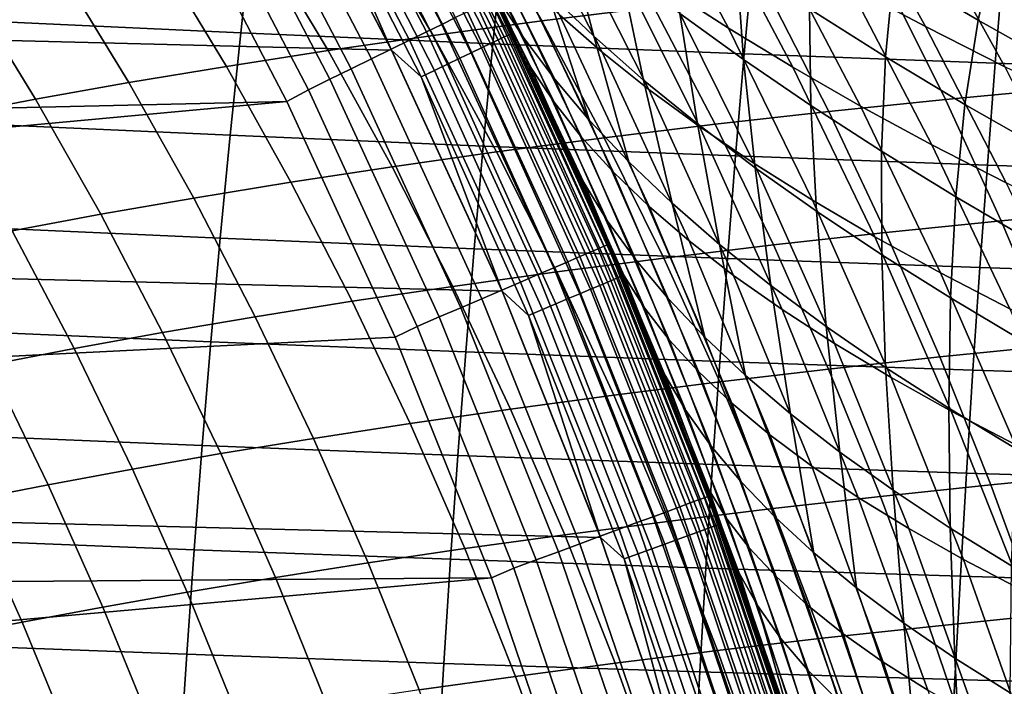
# Model space of a CAD drawing. Header units: metres. Extents: x -23 to 242, y -40 to 23.
# Tile 124 of 256: x 18.6 to 22.84, y 7.17 to 10.04. Entities that reach past the tile are written whole.
import ezdxf

# ---------------------------------------------------------------- set-up
doc = ezdxf.new("R2010")
doc.units = ezdxf.units.M
doc.layers.add('solid_10171013', color=7, linetype='CONTINUOUS')

msp = doc.modelspace()

# ---------------------------------------------------------------- linework, layer by layer
at = {"layer": 'solid_10171013'}
for points in [[(-19.09683, 11.89794), (19.675112, 10.915094), (20.202652, 9.90465), (-19.675173, 10.914987)], [(20.938847, 9.516551, 69.74897), (20.649519, 10.129037, 0.5), (20.109985, 11.16192, 0.5), (20.574661, 10.28024, 69.992439)], [(19.88582, 11.037531, 149.668579), (20.419338, 10.016164, 149.668579), (20.478481, 10.045175, 149.587112), (19.943417, 11.0695, 149.587112)], [(19.821085, 11.0016, 149.742722), (20.352867, 9.983558, 149.742722), (20.419338, 10.016164, 149.668579), (19.88582, 11.037531, 149.668579)], [(19.749924, 10.962102, 149.808716), (20.279797, 9.947715, 149.808716), (20.352867, 9.983558, 149.742722), (19.821085, 11.0016, 149.742722)], [(20.140181, 10.967757, 0.24983), (20.661842, 9.950219, 0.24983), (20.629049, 9.934426, 0.195412), (20.108215, 10.950351, 0.195412)], [(20.165627, 10.981615, 0.308537), (20.687948, 9.96279, 0.308537), (20.661842, 9.950219, 0.24983), (20.140181, 10.967757, 0.24983)], [(20.184118, 10.991685, 0.370527), (20.706919, 9.971927, 0.370527), (20.687948, 9.96279, 0.308537), (20.165627, 10.981615, 0.308537)], [(20.195339, 10.997796, 0.434737), (20.71843, 9.97747, 0.434737), (20.706919, 9.971927, 0.370527), (20.184118, 10.991685, 0.370527)], [(20.195339, 10.997796, 0.434737), (20.649519, 10.129037, 0.5), (20.71843, 9.97747, 0.434737)], [(19.673117, 10.91947, 149.865814), (20.200928, 9.909028, 149.865814), (20.279797, 9.947715, 149.808716), (19.749924, 10.962102, 149.808716)], [(20.07028, 10.929692, 0.146215), (20.590132, 9.915685, 0.146215), (20.545755, 9.894315, 0.103084), (20.027025, 10.906137, 0.103084)], [(20.108215, 10.950351, 0.195412), (20.629049, 9.934426, 0.195412), (20.590132, 9.915685, 0.146215), (20.07028, 10.929692, 0.146215)], [(-19.675173, 10.914987), (20.202652, 9.90465), (20.678564, 8.868315), (-20.202705, 9.904541)], [(19.591505, 10.874172, 149.913422), (20.117128, 9.867922, 149.913422), (20.200928, 9.909028, 149.865814), (19.673117, 10.91947, 149.865814)], [(19.81673, 10.791616, 0.004193), (20.202652, 9.90465), (19.675112, 10.915094)], [(19.979193, 10.880088, 0.066758), (20.496685, 9.870683, 0.066758), (20.443756, 9.845194, 0.03786), (19.927601, 10.851993, 0.03786)], [(20.027025, 10.906137, 0.103084), (20.545755, 9.894315, 0.103084), (20.496685, 9.870683, 0.066758), (19.979193, 10.880088, 0.066758)], [(20.25478, 10.913467, 122.340744), (20.654306, 10.138106, 122.620399), (20.76989, 9.959735, 122.230408), (20.384064, 10.724152, 121.956718)], [(21.391474, 10.169618, 73.906029), (20.998789, 10.897893, 74.22422), (21.269709, 10.717216, 74.566978), (21.652294, 10.000053, 74.254372)], [(19.505987, 10.826706, 149.950989), (20.029316, 9.824848, 149.950989), (20.117128, 9.867922, 149.913422), (19.591505, 10.874172, 149.913422)], [(19.927601, 10.851993, 0.03786), (20.443756, 9.845194, 0.03786), (20.38788, 9.818286, 0.016885), (19.873137, 10.822333, 0.016885)], [(20.924873, 10.056756, 72.126122), (20.511431, 10.855314, 72.436859), (20.706408, 10.683105, 72.813057), (21.108225, 9.896078, 72.50766)], [(22.170713, 10.182461, 75.531815), (21.798296, 10.844213, 75.852448), (22.135386, 10.658888, 76.143013), (22.499041, 10.007298, 75.828384)], [(19.417501, 10.777593, 149.978119), (19.938456, 9.780279, 149.978119), (20.029316, 9.824848, 149.950989), (19.505987, 10.826706, 149.950989)], [(19.873137, 10.822333, 0.016885), (20.38788, 9.818286, 0.016885), (20.330015, 9.79042, 0.004193), (19.81673, 10.791616, 0.004193)], [(19.327019, 10.727371, 149.994522), (19.845547, 9.734705, 149.994522), (19.938456, 9.780279, 149.978119), (19.417501, 10.777593, 149.978119)], [(19.81673, 10.791616, 0.004193), (20.330015, 9.79042, 0.004193), (20.202652, 9.90465)], [(19.327019, 10.727371, 149.994522), (19.237938, 10.672446, 150), (19.75375, 9.684454, 150), (19.845547, 9.734705, 149.994522)], [(20.384064, 10.724152, 121.956718), (20.76989, 9.959735, 122.230408), (20.903265, 9.781342, 121.841591), (20.530527, 10.534619, 121.5737)], [(21.652294, 10.000053, 74.254372), (21.269709, 10.717216, 74.566978), (21.55562, 10.537619, 74.89994), (21.928625, 9.831564, 74.592773)], [(10.31443, 9.466385, 150), (19.75375, 9.684454, 150), (19.237938, 10.672446, 150), (9.757095, 10.039874, 150)], [(20.802399, 9.831195, 70.272789), (20.574661, 10.28024, 69.992439), (20.36755, 10.701994, 70.573204)], [(20.802399, 9.831195, 70.272789), (20.36755, 10.701994, 70.573204), (20.480236, 10.540572, 70.962852), (20.901901, 9.681352, 70.667892)], [(21.108225, 9.896078, 72.50766), (20.706408, 10.683105, 72.813057), (20.918173, 10.511309, 73.184174), (21.308952, 9.73592, 72.883934)], [(20.874752, 10.155409, 120.815636), (21.07239, 9.965986, 120.443069), (20.94211, 10.462463, 119.80838), (20.716166, 10.662439, 120.169106)], [(22.499041, 10.007298, 75.828384), (22.135386, 10.658888, 76.143013), (22.48534, 10.475574, 76.419228), (22.840654, 9.834015, 76.110489)], [(22.362413, 10.247377, 117.032211), (22.725128, 10.034891, 116.7714), (22.799686, 10.365588, 116.257858), (22.416389, 10.584555, 116.496101)], [(20.84927, 10.030773, 235.688843), (20.567696, 10.516654, 235.997559), (21.053869, 10.576418, 236.673126), (21.330235, 10.089832, 236.350433)], [(20.382517, 9.968475, 235.012604), (20.096735, 10.453553, 235.307327), (20.567696, 10.516654, 235.997559), (20.84927, 10.030773, 235.688843)], [(20.901901, 9.681352, 70.667892), (20.480236, 10.540572, 70.962852), (20.610762, 10.379136, 71.352417), (21.019876, 9.531688, 71.062645)], [(20.530527, 10.534619, 121.5737), (20.903265, 9.781342, 121.841591), (21.054356, 9.60303, 121.455177), (20.694111, 10.344995, 121.192924)], [(21.308952, 9.73592, 72.883934), (20.918173, 10.511309, 73.184174), (21.146618, 10.340091, 73.548912), (21.526932, 9.576416, 73.253639)], [(21.928625, 9.831564, 74.592773), (21.55562, 10.537619, 74.89994), (21.856096, 10.359301, 75.221947), (22.220011, 9.664314, 74.920074)], [(19.603271, 10.418473, 267.876099), (18.521875, 10.469451, 267.413147), (18.46846, 10.030692, 267.551331), (19.554893, 9.980195, 268.008728)], [(21.07239, 9.965986, 120.443069), (21.286963, 9.776855, 120.076477), (21.184374, 10.26281, 119.454742), (20.94211, 10.462463, 119.80838)], [(21.442738, 10.063631, 119.10936), (21.716797, 9.865081, 118.773323), (21.6863, 10.289976, 118.182579), (21.387215, 10.498005, 118.502075)], [(21.99979, 10.082878, 117.874512), (22.327303, 9.876891, 117.578972), (22.362413, 10.247377, 117.032211), (22.012545, 10.461411, 117.307648)], [(22.840654, 9.834015, 76.110489), (22.48534, 10.475574, 76.419228), (22.847719, 10.294508, 76.67997), (23.195084, 9.662807, 76.376999)], [(20.682472, 10.371005, 268.306091), (19.603271, 10.418473, 267.876099), (19.554893, 9.980195, 268.008728), (20.638643, 9.93321, 268.433319)], [(19.641117, 10.387537, 234.603531), (20.096735, 10.453553, 235.307327), (20.382517, 9.968475, 235.012604), (19.930141, 9.903358, 234.322723)], [(19.201794, 10.318901, 233.887894), (19.641117, 10.387537, 234.603531), (19.930141, 9.903358, 234.322723), (19.493179, 9.835711, 233.620956)], [(21.019876, 9.531688, 71.062645), (20.610762, 10.379136, 71.352417), (20.759012, 10.21782, 71.740608), (21.156187, 9.382308, 71.455772)], [(21.759516, 10.326955, 268.705109), (20.682472, 10.371005, 268.306091), (20.638643, 9.93321, 268.433319), (21.719772, 9.889647, 268.827087)], [(20.694111, 10.344995, 121.192924), (21.054356, 9.60303, 121.455177), (20.874752, 10.155409, 120.815636)], [(21.526932, 9.576416, 73.253639), (21.146618, 10.340091, 73.548912), (21.391474, 10.169618, 73.906029), (21.761871, 9.417699, 73.615562)], [(22.220011, 9.664314, 74.920074), (21.856096, 10.359301, 75.221947), (22.170713, 10.182461, 75.531815), (22.525995, 9.498469, 75.23513)], [(22.725128, 10.034891, 116.7714), (23.100288, 9.824162, 116.526268), (23.19449, 10.148718, 116.036041), (22.799686, 10.365588, 116.257858)], [(18.780418, 10.248054, 233.16304), (19.201794, 10.318901, 233.887894), (19.493179, 9.835711, 233.620956), (19.073441, 9.765944, 232.909973)], [(20.649519, 10.129036, 149), (20.933073, 9.529243, 123.247124), (20.568102, 10.293356, 123.002808)], [(21.029327, 9.336475, 122.874634), (20.654306, 10.138106, 122.620399), (20.568102, 10.293356, 123.002808), (20.933073, 9.529243, 123.247124)], [(21.716797, 9.865081, 118.773323), (22.00614, 9.667312, 118.447723), (21.99979, 10.082878, 117.874512), (21.6863, 10.289976, 118.182579)], [(22.834785, 10.286157, 269.075531), (21.759516, 10.326955, 268.705109), (21.719772, 9.889647, 268.827087), (22.7987, 9.849336, 269.192505)], [(18.378674, 10.175385, 232.431534), (18.780418, 10.248054, 233.16304), (19.073441, 9.765944, 232.909973), (18.672762, 9.69444, 232.192413)], [(20.802399, 9.831195, 70.272789), (20.938847, 9.516551, 69.74897), (20.574661, 10.28024, 69.992439)], [(21.286963, 9.776855, 120.076477), (21.5184, 9.588144, 119.717087), (21.442738, 10.063631, 119.10936), (21.184374, 10.26281, 119.454742)], [(22.327303, 9.876891, 117.578972), (22.668449, 9.672196, 117.297058), (22.725128, 10.034891, 116.7714), (22.362413, 10.247377, 117.032211)], [(22.333584, 10.19844, 237.627136), (22.857906, 10.248014, 238.242889), (23.101433, 9.742147, 237.895309), (22.584772, 9.693351, 237.292526)], [(23.908667, 10.248442, 269.4198), (22.834785, 10.286157, 269.075531), (22.7987, 9.849336, 269.192505), (23.875841, 9.812111, 269.531952)], [(21.156187, 9.382308, 71.455772), (20.759012, 10.21782, 71.740608), (20.924873, 10.056756, 72.126122), (21.310699, 9.233317, 71.846001)], [(17.997093, 10.101293, 231.694504), (18.378674, 10.175385, 232.431534), (18.672762, 9.69444, 232.192413), (18.291792, 9.621593, 231.469406)], [(21.761871, 9.417699, 73.615562), (21.391474, 10.169618, 73.906029), (21.652294, 10.000053, 74.254372), (22.013298, 9.259901, 73.968544)], [(21.825024, 10.145691, 236.996658), (22.333584, 10.19844, 237.627136), (22.584772, 9.693351, 237.292526), (22.083006, 9.641479, 236.675308)], [(22.525995, 9.498469, 75.23513), (22.170713, 10.182461, 75.531815), (22.499041, 10.007298, 75.828384), (22.846125, 9.334195, 75.536766)], [(20.605883, 10.107668, 149.307922), (21.091379, 9.051023, 149.307922), (21.116188, 9.061669, 149.20668), (20.630119, 10.119556, 149.20668)], [(20.630119, 10.119556, 149.20668), (21.116188, 9.061669, 149.20668), (21.131124, 9.06808, 149.10318), (20.644712, 10.126716, 149.10318)], [(20.644712, 10.126716, 149.10318), (21.131124, 9.06808, 149.10318), (21.136044, 9.07015, 149), (20.649519, 10.129036, 149)], [(21.265003, 8.76354, 69.537056), (21.136044, 9.070151, 0.5), (20.649519, 10.129037, 0.5), (20.938847, 9.516551, 69.74897)], [(20.71843, 9.97747, 0.434737), (20.649519, 10.129037, 0.5), (21.136044, 9.070151, 0.5)], [(20.649519, 10.129036, 149), (21.136044, 9.07015, 149), (21.260187, 8.775219, 123.459908), (20.933073, 9.529243, 123.247124)], [(20.654306, 10.138106, 122.620399), (21.029327, 9.336475, 122.874634), (21.131964, 9.169991, 122.479301), (20.76989, 9.959735, 122.230408)], [(21.054356, 9.60303, 121.455177), (21.22308, 9.424904, 121.072403), (21.07239, 9.965986, 120.443069), (20.874752, 10.155409, 120.815636)], [(21.330235, 10.089832, 236.350433), (21.825024, 10.145691, 236.996658), (22.083006, 9.641479, 236.675308), (21.594059, 9.586599, 236.04245)], [(20.529644, 10.070271, 149.499176), (21.013346, 9.017537, 149.499176), (21.056973, 9.036259, 149.405777), (20.572268, 10.091179, 149.405777)], [(20.572268, 10.091179, 149.405777), (21.056973, 9.036259, 149.405777), (21.091379, 9.051023, 149.307922), (20.605883, 10.107668, 149.307922)], [(21.117966, 9.528628, 235.394287), (20.84927, 10.030773, 235.688843), (21.330235, 10.089832, 236.350433), (21.594059, 9.586599, 236.04245)], [(22.00614, 9.667312, 118.447723), (22.310352, 9.470478, 118.133659), (22.327303, 9.876891, 117.578972), (21.99979, 10.082878, 117.874512)], [(20.419338, 10.016164, 149.668579), (20.90044, 8.969086, 149.668579), (20.960976, 8.995064, 149.587112), (20.478481, 10.045175, 149.587112)], [(20.478481, 10.045175, 149.587112), (20.960976, 8.995064, 149.587112), (21.013346, 9.017537, 149.499176), (20.529644, 10.070271, 149.499176)], [(21.310699, 9.233317, 71.846001), (20.924873, 10.056756, 72.126122), (21.108225, 9.896078, 72.50766), (21.483282, 9.084821, 72.232033)], [(21.5184, 9.588144, 119.717087), (21.76646, 9.399979, 119.366074), (21.716797, 9.865081, 118.773323), (21.442738, 10.063631, 119.10936)], [(22.668449, 9.672196, 117.297058), (23.022842, 9.468975, 117.029869), (23.100288, 9.824162, 116.526268), (22.725128, 10.034891, 116.7714)], [(19.554893, 9.980195, 268.008728), (18.46846, 10.030692, 267.551331), (18.418283, 9.589044, 267.681213), (19.509443, 9.539322, 268.133331)], [(20.352867, 9.983558, 149.742722), (20.832403, 8.939888, 149.742722), (20.90044, 8.969086, 149.668579), (20.419338, 10.016164, 149.668579)], [(20.655121, 9.467536, 234.731476), (20.382517, 9.968475, 235.012604), (20.84927, 10.030773, 235.688843), (21.117966, 9.528628, 235.394287)], [(22.013298, 9.259901, 73.968544), (21.652294, 10.000053, 74.254372), (21.928625, 9.831564, 74.592773), (22.280727, 9.103158, 74.311455)], [(22.846125, 9.334195, 75.536766), (22.499041, 10.007298, 75.828384), (22.840654, 9.834015, 76.110489), (23.179943, 9.171657, 75.823837)], [(20.638643, 9.93321, 268.433319), (19.554893, 9.980195, 268.008728), (19.509443, 9.539322, 268.133331), (20.597456, 9.493091, 268.552765)], [(19.930141, 9.903358, 234.322723), (20.382517, 9.968475, 235.012604), (20.655121, 9.467536, 234.731476), (20.205721, 9.403732, 234.054977)], [(20.279797, 9.947715, 149.808716), (20.75761, 8.907792, 149.808716), (20.832403, 8.939888, 149.742722), (20.352867, 9.983558, 149.742722)], [(20.661842, 9.950219, 0.24983), (21.132135, 8.907942, 0.24983), (21.098597, 8.893804, 0.195412), (20.629049, 9.934426, 0.195412)], [(20.687948, 9.96279, 0.308537), (21.158834, 8.919197, 0.308537), (21.132135, 8.907942, 0.24983), (20.661842, 9.950219, 0.24983)], [(20.706919, 9.971927, 0.370527), (21.178238, 8.927376, 0.370527), (21.158834, 8.919197, 0.308537), (20.687948, 9.96279, 0.308537)], [(20.71843, 9.97747, 0.434737), (21.190012, 8.932339, 0.434737), (21.178238, 8.927376, 0.370527), (20.706919, 9.971927, 0.370527)], [(20.71843, 9.97747, 0.434737), (21.136044, 9.070151, 0.5), (21.190012, 8.932339, 0.434737)], [(20.76989, 9.959735, 122.230408), (21.131964, 9.169991, 122.479301), (21.252977, 9.003649, 122.08532), (20.903265, 9.781342, 121.841591)], [(21.22308, 9.424904, 121.072403), (21.409359, 9.247067, 120.694496), (21.286963, 9.776855, 120.076477), (21.07239, 9.965986, 120.443069)], [(20.117128, 9.867922, 149.913422), (20.59111, 8.836341, 149.913422), (20.676884, 8.87315, 149.865814), (20.200928, 9.909028, 149.865814)], [(20.200928, 9.909028, 149.865814), (20.676884, 8.87315, 149.865814), (20.75761, 8.907792, 149.808716), (20.279797, 9.947715, 149.808716)], [(20.590132, 9.915685, 0.146215), (21.058792, 8.877026, 0.146215), (21.013407, 8.857894, 0.103084), (20.545755, 9.894315, 0.103084)], [(20.629049, 9.934426, 0.195412), (21.098597, 8.893804, 0.195412), (21.058792, 8.877026, 0.146215), (20.590132, 9.915685, 0.146215)], [(21.719772, 9.889647, 268.827087), (20.638643, 9.93321, 268.433319), (20.597456, 9.493091, 268.552765), (21.682411, 9.450255, 268.941589)], [(-20.202705, 9.904541), (20.678564, 8.868315), (21.101294, 7.809244), (-20.678612, 8.868203)], [(19.493179, 9.835711, 233.620956), (19.930141, 9.903358, 234.322723), (20.205721, 9.403732, 234.054977), (19.770885, 9.337506, 233.366516)], [(20.029316, 9.824848, 149.950989), (20.501228, 8.79777, 149.950989), (20.59111, 8.836341, 149.913422), (20.117128, 9.867922, 149.913422)], [(20.330015, 9.79042, 0.004193), (20.678564, 8.868315), (20.202652, 9.90465)], [(20.496685, 9.870683, 0.066758), (20.963219, 8.836738, 0.066758), (20.909086, 8.813919, 0.03786), (20.443756, 9.845194, 0.03786)], [(20.545755, 9.894315, 0.103084), (21.013407, 8.857894, 0.103084), (20.963219, 8.836738, 0.066758), (20.496685, 9.870683, 0.066758)], [(21.483282, 9.084821, 72.232033), (21.108225, 9.896078, 72.50766), (21.308952, 9.73592, 72.883934), (21.673798, 8.936923, 72.612602)], [(22.7987, 9.849336, 269.192505), (21.719772, 9.889647, 268.827087), (21.682411, 9.450255, 268.941589), (22.764761, 9.410651, 269.302216)], [(21.76646, 9.399979, 119.366074), (22.030716, 9.212487, 119.024513), (22.00614, 9.667312, 118.447723), (21.716797, 9.865081, 118.773323)], [(22.310352, 9.470478, 118.133659), (22.629026, 9.274732, 117.832207), (22.668449, 9.672196, 117.297058), (22.327303, 9.876891, 117.578972)], [(19.073441, 9.765944, 232.909973), (19.493179, 9.835711, 233.620956), (19.770885, 9.337506, 233.366516), (19.352575, 9.269258, 232.668823)], [(19.938456, 9.780279, 149.978119), (20.408228, 8.75786, 149.978119), (20.501228, 8.79777, 149.950989), (20.029316, 9.824848, 149.950989)], [(20.443756, 9.845194, 0.03786), (20.909086, 8.813919, 0.03786), (20.851938, 8.789829, 0.016885), (20.38788, 9.818286, 0.016885)], [(21.203459, 8.934484, 70.00515), (20.938847, 9.516551, 69.74897), (20.802399, 9.831195, 70.272789)], [(21.203459, 8.934484, 70.00515), (20.802399, 9.831195, 70.272789), (20.901901, 9.681352, 70.667892), (21.290836, 8.796927, 70.404953)], [(22.280727, 9.103158, 74.311455), (21.928625, 9.831564, 74.592773), (22.220011, 9.664314, 74.920074), (22.563677, 8.947602, 74.64315)], [(23.875841, 9.812111, 269.531952), (22.7987, 9.849336, 269.192505), (22.764761, 9.410651, 269.302216), (23.84495, 9.374113, 269.637085)], [(19.845547, 9.734705, 149.994522), (20.313129, 8.717051, 149.994522), (20.408228, 8.75786, 149.978119), (19.938456, 9.780279, 149.978119)], [(20.38788, 9.818286, 0.016885), (20.851938, 8.789829, 0.016885), (20.792755, 8.764881, 0.004193), (20.330015, 9.79042, 0.004193)], [(20.330015, 9.79042, 0.004193), (20.792755, 8.764881, 0.004193), (20.678564, 8.868315)], [(20.903265, 9.781342, 121.841591), (21.252977, 9.003649, 122.08532), (21.392273, 8.837531, 121.693909), (21.054356, 9.60303, 121.455177)], [(18.672762, 9.69444, 232.192413), (19.073441, 9.765944, 232.909973), (19.352575, 9.269258, 232.668823), (18.95278, 9.199368, 231.964645)], [(21.409359, 9.247067, 120.694496), (21.613113, 9.069624, 120.322693), (21.5184, 9.588144, 119.717087), (21.286963, 9.776855, 120.076477)], [(22.584772, 9.693351, 237.292526), (23.101433, 9.742147, 237.895309), (23.333195, 9.21953, 237.564606), (22.823761, 9.171843, 236.974258)], [(18.291792, 9.621593, 231.469406), (18.672762, 9.69444, 232.192413), (18.95278, 9.199368, 231.964645), (18.572254, 9.128222, 231.255066)], [(19.845547, 9.734705, 149.994522), (19.75375, 9.684454, 150), (20.21908, 8.671145, 150), (20.313129, 8.717051, 149.994522)], [(21.673798, 8.936923, 72.612602), (21.308952, 9.73592, 72.883934), (21.526932, 9.576416, 73.253639), (21.882105, 8.789728, 72.98642)], [(10.31443, 9.466385, 150), (10.838008, 8.86213, 150), (19.75375, 9.684454, 150)], [(11.326205, 8.229024, 150), (20.21908, 8.671145, 150), (19.75375, 9.684454, 150), (10.838008, 8.86213, 150)], [(21.290836, 8.796927, 70.404953), (20.901901, 9.681352, 70.667892), (21.019876, 9.531688, 71.062645), (21.397274, 8.6597, 70.804138)], [(22.030716, 9.212487, 119.024513), (22.310728, 9.025796, 118.693489), (22.310352, 9.470478, 118.133659), (22.00614, 9.667312, 118.447723)], [(22.083006, 9.641479, 236.675308), (22.584772, 9.693351, 237.292526), (22.823761, 9.171843, 236.974258), (22.328384, 9.121194, 236.36972)], [(22.563677, 8.947602, 74.64315), (22.220011, 9.664314, 74.920074), (22.525995, 9.498469, 75.23513), (22.861666, 8.793368, 74.962479)], [(22.629026, 9.274732, 117.832207), (22.961746, 9.080226, 117.544464), (23.022842, 9.468975, 117.029869), (22.668449, 9.672196, 117.297058)], [(21.594059, 9.586599, 236.04245), (22.083006, 9.641479, 236.675308), (22.328384, 9.121194, 236.36972), (21.844908, 9.067655, 235.749664)], [(19.509443, 9.539322, 268.133331), (18.418283, 9.589044, 267.681213), (18.371254, 9.144915, 267.80307), (19.466825, 9.096244, 268.250122)], [(21.054356, 9.60303, 121.455177), (21.392273, 8.837531, 121.693909), (21.549751, 8.67172, 121.30629), (21.22308, 9.424904, 121.072403)], [(21.373354, 9.011147, 235.114334), (21.117966, 9.528628, 235.394287), (21.594059, 9.586599, 236.04245), (21.844908, 9.067655, 235.749664)], [(21.613113, 9.069624, 120.322693), (21.834257, 8.892677, 119.958221), (21.76646, 9.399979, 119.366074), (21.5184, 9.588144, 119.717087)], [(21.882105, 8.789728, 72.98642), (21.526932, 9.576416, 73.253639), (21.761871, 9.417699, 73.615562), (22.107893, 8.643342, 73.352295)], [(20.597456, 9.493091, 268.552765), (19.509443, 9.539322, 268.133331), (19.466825, 9.096244, 268.250122), (20.558815, 9.051014, 268.664703)], [(20.91412, 8.951651, 234.464386), (20.655121, 9.467536, 234.731476), (21.117966, 9.528628, 235.394287), (21.373354, 9.011147, 235.114334)], [(21.377825, 8.509181, 123.103897), (21.029327, 9.336475, 122.874634), (20.933073, 9.529243, 123.247124), (21.260187, 8.775219, 123.459908)], [(21.397274, 8.6597, 70.804138), (21.019876, 9.531688, 71.062645), (21.156187, 9.382308, 71.455772), (21.522619, 8.522882, 71.201447)], [(21.682411, 9.450255, 268.941589), (20.597456, 9.493091, 268.552765), (20.558815, 9.051014, 268.664703), (21.647339, 9.009133, 269.048859)], [(21.203459, 8.934484, 70.00515), (21.265003, 8.76354, 69.537056), (20.938847, 9.516551, 69.74897)], [(22.861666, 8.793368, 74.962479), (22.525995, 9.498469, 75.23513), (22.846125, 9.334195, 75.536766), (23.17421, 8.640588, 75.268311)], [(20.205721, 9.403732, 234.054977), (20.655121, 9.467536, 234.731476), (20.91412, 8.951651, 234.464386), (20.467434, 8.889562, 233.800674)], [(22.764761, 9.410651, 269.302216), (21.682411, 9.450255, 268.941589), (21.647339, 9.009133, 269.048859), (22.732878, 8.970439, 269.404999)], [(22.310728, 9.025796, 118.693489), (22.606058, 8.840034, 118.374077), (22.629026, 9.274732, 117.832207), (22.310352, 9.470478, 118.133659)], [(19.770885, 9.337506, 233.366516), (20.205721, 9.403732, 234.054977), (20.467434, 8.889562, 233.800674), (20.034498, 8.825167, 233.124939)], [(21.22308, 9.424904, 121.072403), (21.549751, 8.67172, 121.30629), (21.409359, 9.247067, 120.694496)], [(22.107893, 8.643342, 73.352295), (21.761871, 9.417699, 73.615562), (22.013298, 9.259901, 73.968544), (22.350658, 8.497869, 73.709084)], [(21.834257, 8.892677, 119.958221), (22.072525, 8.716331, 119.602226), (22.030716, 9.212487, 119.024513), (21.76646, 9.399979, 119.366074)], [(23.84495, 9.374113, 269.637085), (22.764761, 9.410651, 269.302216), (22.732878, 8.970439, 269.404999), (23.815908, 8.934768, 269.735535)], [(21.522619, 8.522882, 71.201447), (21.156187, 9.382308, 71.455772), (21.310699, 9.233317, 71.846001), (21.666725, 8.386555, 71.595612)], [(19.352575, 9.269258, 232.668823), (19.770885, 9.337506, 233.366516), (20.034498, 8.825167, 233.124939), (19.617418, 8.758856, 232.439972)], [(21.029327, 9.336475, 122.874634), (21.377825, 8.509181, 123.103897), (21.468346, 8.355507, 122.703842), (21.131964, 9.169991, 122.479301)], [(22.606058, 8.840034, 118.374077), (22.916271, 8.655327, 118.06736), (22.961746, 9.080226, 117.544464), (22.629026, 9.274732, 117.832207)], [(18.95278, 9.199368, 231.964645), (19.352575, 9.269258, 232.668823), (19.617418, 8.758856, 232.439972), (19.218327, 8.691001, 231.74855)], [(21.666725, 8.386555, 71.595612), (21.310699, 9.233317, 71.846001), (21.483282, 9.084821, 72.232033), (21.829435, 8.250794, 71.985367)], [(21.549751, 8.67172, 121.30629), (21.725319, 8.506298, 120.923676), (21.613113, 9.069624, 120.322693), (21.409359, 9.247067, 120.694496)], [(22.350658, 8.497869, 73.709084), (22.013298, 9.259901, 73.968544), (22.280727, 9.103158, 74.311455), (22.609896, 8.353413, 74.055664)], [(18.572254, 9.128222, 231.255066), (18.95278, 9.199368, 231.964645), (19.218327, 8.691001, 231.74855), (18.838097, 8.621981, 231.051804)], [(22.072525, 8.716331, 119.602226), (22.327465, 8.540689, 119.255791), (22.310728, 9.025796, 118.693489), (22.030716, 9.212487, 119.024513)], [(22.823761, 9.171843, 236.974258), (23.333195, 9.21953, 237.564606), (23.552765, 8.681105, 237.251373), (23.050117, 8.634857, 236.672897)], [(19.466825, 9.096244, 268.250122), (18.371254, 9.144915, 267.80307), (18.327282, 8.698689, 267.917084), (19.426952, 8.651322, 268.359406)], [(21.131964, 9.169991, 122.479301), (21.468346, 8.355507, 122.703842), (21.577799, 8.202105, 122.305305), (21.252977, 9.003649, 122.08532)], [(22.328384, 9.121194, 236.36972), (22.823761, 9.171843, 236.974258), (23.050117, 8.634857, 236.672897), (22.560724, 8.585776, 236.080444)], [(18.210039, 9.056252, 230.53894), (18.572254, 9.128222, 231.255066), (18.838097, 8.621981, 231.051804), (18.475817, 8.552217, 230.348465)], [(21.844908, 9.067655, 235.749664), (22.328384, 9.121194, 236.36972), (22.560724, 8.585776, 236.080444), (22.08235, 8.533932, 235.472565)], [(22.609896, 8.353413, 74.055664), (22.280727, 9.103158, 74.311455), (22.563677, 8.947602, 74.64315), (22.885094, 8.21008, 74.390923)], [(20.558815, 9.051014, 268.664703), (19.466825, 9.096244, 268.250122), (19.426952, 8.651322, 268.359406), (20.522636, 8.607325, 268.769409)], [(21.091379, 9.051023, 149.307922), (21.522736, 7.971146, 149.307922), (21.548052, 7.980522, 149.20668), (21.116188, 9.061669, 149.20668)], [(21.116188, 9.061669, 149.20668), (21.548052, 7.980522, 149.20668), (21.563295, 7.986167, 149.10318), (21.131124, 9.06808, 149.10318)], [(21.131124, 9.06808, 149.10318), (21.563295, 7.986167, 149.10318), (21.568312, 7.987985, 149), (21.136044, 9.07015, 149)], [(21.800617, 7.330285, 69.201088), (21.568312, 7.987985, 0.5), (21.136044, 9.070151, 0.5), (21.552113, 8.03159, 69.354614)], [(21.190012, 8.932339, 0.434737), (21.136044, 9.070151, 0.5), (21.568312, 7.987985, 0.5)], [(21.265003, 8.76354, 69.537056), (21.552113, 8.03159, 69.354614), (21.136044, 9.070151, 0.5)], [(21.136044, 9.07015, 149), (21.568312, 7.987985, 149), (21.548264, 8.041911, 123.643166), (21.260187, 8.775219, 123.459908)], [(21.615002, 8.479256, 234.849503), (21.373354, 9.011147, 235.114334), (21.844908, 9.067655, 235.749664), (22.08235, 8.533932, 235.472565)], [(21.829435, 8.250794, 71.985367), (21.483282, 9.084821, 72.232033), (21.673798, 8.936923, 72.612602), (22.010605, 8.115683, 72.369469)], [(21.725319, 8.506298, 120.923676), (21.918877, 8.341347, 120.547295), (21.834257, 8.892677, 119.958221), (21.613113, 9.069624, 120.322693)], [(21.647339, 9.009133, 269.048859), (20.558815, 9.051014, 268.664703), (20.522636, 8.607325, 268.769409), (21.614473, 8.566606, 269.149139)], [(20.960976, 8.995064, 149.587112), (21.389666, 7.921862, 149.587112), (21.443106, 7.941654, 149.499176), (21.013346, 9.017537, 149.499176)], [(21.013346, 9.017537, 149.499176), (21.443106, 7.941654, 149.499176), (21.487625, 7.958142, 149.405777), (21.056973, 9.036259, 149.405777)], [(21.056973, 9.036259, 149.405777), (21.487625, 7.958142, 149.405777), (21.522736, 7.971146, 149.307922), (21.091379, 9.051023, 149.307922)], [(22.327465, 8.540689, 119.255791), (22.598614, 8.365853, 118.919975), (22.606058, 8.840034, 118.374077), (22.310728, 9.025796, 118.693489)], [(20.90044, 8.969086, 149.668579), (21.327892, 7.898984, 149.668579), (21.389666, 7.921862, 149.587112), (20.960976, 8.995064, 149.587112)], [(21.159086, 8.421731, 234.211792), (20.91412, 8.951651, 234.464386), (21.373354, 9.011147, 235.114334), (21.615002, 8.479256, 234.849503)], [(21.252977, 9.003649, 122.08532), (21.577799, 8.202105, 122.305305), (21.706072, 8.049038, 121.9095), (21.392273, 8.837531, 121.693909)], [(22.732878, 8.970439, 269.404999), (21.647339, 9.009133, 269.048859), (21.614473, 8.566606, 269.149139), (22.702969, 8.529005, 269.501038)], [(20.467434, 8.889562, 233.800674), (20.91412, 8.951651, 234.464386), (21.159086, 8.421731, 234.211792), (20.714859, 8.361744, 233.560242)], [(20.75761, 8.907792, 149.808716), (21.18214, 7.845004, 149.808716), (21.258463, 7.87327, 149.742722), (20.832403, 8.939888, 149.742722)], [(20.832403, 8.939888, 149.742722), (21.258463, 7.87327, 149.742722), (21.327892, 7.898984, 149.668579), (20.90044, 8.969086, 149.668579)], [(21.190012, 8.932339, 0.434737), (21.608912, 7.865, 0.434737), (21.596905, 7.860631, 0.370527), (21.178238, 8.927376, 0.370527)], [(21.190012, 8.932339, 0.434737), (21.568312, 7.987985, 0.5), (21.608912, 7.865, 0.434737)], [(21.203459, 8.934484, 70.00515), (21.568583, 8.01366, 69.769104), (21.552113, 8.03159, 69.354614), (21.265003, 8.76354, 69.537056)], [(21.568583, 8.01366, 69.769104), (21.203459, 8.934484, 70.00515), (21.290836, 8.796927, 70.404953), (21.644941, 7.889043, 70.17292)], [(22.010605, 8.115683, 72.369469), (21.673798, 8.936923, 72.612602), (21.882105, 8.789728, 72.98642), (22.210072, 7.981299, 72.746635)], [(22.885094, 8.21008, 74.390923), (22.563677, 8.947602, 74.64315), (22.861666, 8.793368, 74.962479), (23.175745, 8.067974, 74.713722)], [(23.815908, 8.934768, 269.735535), (22.732878, 8.970439, 269.404999), (22.702969, 8.529005, 269.501038), (23.788633, 8.494364, 269.827576)], [(20.676884, 8.87315, 149.865814), (21.099764, 7.814494, 149.865814), (21.18214, 7.845004, 149.808716), (20.75761, 8.907792, 149.808716)], [(21.098597, 8.893804, 0.195412), (21.515688, 7.83107, 0.195412), (21.475098, 7.816297, 0.146215), (21.058792, 8.877026, 0.146215)], [(21.132135, 8.907942, 0.24983), (21.549891, 7.843519, 0.24983), (21.515688, 7.83107, 0.195412), (21.098597, 8.893804, 0.195412)], [(21.158834, 8.919197, 0.308537), (21.577118, 7.853429, 0.308537), (21.549891, 7.843519, 0.24983), (21.132135, 8.907942, 0.24983)], [(21.178238, 8.927376, 0.370527), (21.596905, 7.860631, 0.370527), (21.577118, 7.853429, 0.308537), (21.158834, 8.919197, 0.308537)], [(21.918877, 8.341347, 120.547295), (22.130322, 8.17695, 120.178352), (22.072525, 8.716331, 119.602226), (21.834257, 8.892677, 119.958221)], [(-20.678612, 8.868203), (21.101294, 7.809244), (21.469736, 6.730536), (-21.101337, 7.809125)], [(20.034498, 8.825167, 233.124939), (20.467434, 8.889562, 233.800674), (20.714859, 8.361744, 233.560242), (20.283602, 8.299571, 232.896606)], [(20.59111, 8.836341, 149.913422), (21.012234, 7.782077, 149.913422), (21.099764, 7.814494, 149.865814), (20.676884, 8.87315, 149.865814)], [(20.792755, 8.764881, 0.004193), (21.101294, 7.809244), (20.678564, 8.868315)], [(21.013407, 8.857894, 0.103084), (21.428816, 7.799451, 0.103084), (21.377634, 7.780823, 0.066758), (20.963219, 8.836738, 0.066758)], [(21.058792, 8.877026, 0.146215), (21.475098, 7.816297, 0.146215), (21.428816, 7.799451, 0.103084), (21.013407, 8.857894, 0.103084)], [(19.617418, 8.758856, 232.439972), (20.034498, 8.825167, 233.124939), (20.283602, 8.299571, 232.896606), (19.867561, 8.235593, 232.22374)], [(20.501228, 8.79777, 149.950989), (20.920515, 7.748108, 149.950989), (21.012234, 7.782077, 149.913422), (20.59111, 8.836341, 149.913422)], [(20.909086, 8.813919, 0.03786), (21.322432, 7.76073, 0.03786), (21.264154, 7.739519, 0.016885), (20.851938, 8.789829, 0.016885)], [(20.963219, 8.836738, 0.066758), (21.377634, 7.780823, 0.066758), (21.322432, 7.76073, 0.03786), (20.909086, 8.813919, 0.03786)], [(21.392273, 8.837531, 121.693909), (21.706072, 8.049038, 121.9095), (21.853048, 7.896369, 121.517632), (21.549751, 8.67172, 121.30629)], [(22.598614, 8.365853, 118.919975), (22.885509, 8.191931, 118.595848), (22.916271, 8.655327, 118.06736), (22.606058, 8.840034, 118.374077)], [(20.408228, 8.75786, 149.978119), (20.825613, 7.71296, 149.978119), (20.920515, 7.748108, 149.950989), (20.501228, 8.79777, 149.950989)], [(20.851938, 8.789829, 0.016885), (21.264154, 7.739519, 0.016885), (21.203802, 7.717553, 0.004193), (20.792755, 8.764881, 0.004193)], [(20.792755, 8.764881, 0.004193), (21.203802, 7.717553, 0.004193), (21.101294, 7.809244)], [(21.698011, 7.656507, 123.308723), (21.377825, 8.509181, 123.103897), (21.260187, 8.775219, 123.459908), (21.548264, 8.041911, 123.643166)], [(21.644941, 7.889043, 70.17292), (21.290836, 8.796927, 70.404953), (21.397274, 8.6597, 70.804138), (21.740904, 7.764861, 70.575851)], [(22.210072, 7.981299, 72.746635), (21.882105, 8.789728, 72.98642), (22.107893, 8.643342, 73.352295), (22.427502, 7.847723, 73.115692)], [(19.218327, 8.691001, 231.74855), (19.617418, 8.758856, 232.439972), (19.867561, 8.235593, 232.22374), (19.469011, 8.17017, 231.544464)], [(20.313129, 8.717051, 149.994522), (20.728569, 7.677019, 149.994522), (20.825613, 7.71296, 149.978119), (20.408228, 8.75786, 149.978119)], [(19.426952, 8.651322, 268.359406), (18.327282, 8.698689, 267.917084), (18.286293, 8.250563, 268.023499), (19.389763, 8.204734, 268.461365)], [(18.838097, 8.621981, 231.051804), (19.218327, 8.691001, 231.74855), (19.469011, 8.17017, 231.544464), (19.088928, 8.103673, 230.859894)], [(20.313129, 8.717051, 149.994522), (20.21908, 8.671145, 150), (20.632414, 7.635601, 150), (20.728569, 7.677019, 149.994522)], [(22.130322, 8.17695, 120.178352), (22.359367, 8.01319, 119.818001), (22.327465, 8.540689, 119.255791), (22.072525, 8.716331, 119.602226)], [(11.7775, 7.569042, 150), (20.632414, 7.635601, 150), (20.21908, 8.671145, 150), (11.326205, 8.229024, 150)], [(20.522636, 8.607325, 268.769409), (19.426952, 8.651322, 268.359406), (19.389763, 8.204734, 268.461365), (20.488861, 8.16218, 268.867035)], [(21.740904, 7.764861, 70.575851), (21.397274, 8.6597, 70.804138), (21.522619, 8.522882, 71.201447), (21.856304, 7.641172, 70.976654)], [(21.549751, 8.67172, 121.30629), (21.853048, 7.896369, 121.517632), (22.018618, 7.744163, 121.130913), (21.725319, 8.506298, 120.923676)], [(22.427502, 7.847723, 73.115692), (22.107893, 8.643342, 73.352295), (22.350658, 8.497869, 73.709084), (22.662373, 7.715033, 73.475533)], [(18.475817, 8.552217, 230.348465), (18.838097, 8.621981, 231.051804), (19.088928, 8.103673, 230.859894), (18.726465, 8.036511, 230.168716)], [(21.614473, 8.566606, 269.149139), (20.522636, 8.607325, 268.769409), (20.488861, 8.16218, 268.867035), (21.583759, 8.122811, 269.242645)], [(22.560724, 8.585776, 236.080444), (23.050117, 8.634857, 236.672897), (23.263414, 8.083339, 236.388992), (22.779593, 8.036165, 235.807999)], [(18.130461, 8.482137, 229.637161), (18.475817, 8.552217, 230.348465), (18.726465, 8.036511, 230.168716), (18.380646, 7.9691, 229.469437)], [(22.702969, 8.529005, 269.501038), (21.614473, 8.566606, 269.149139), (21.583759, 8.122811, 269.242645), (22.674988, 8.086474, 269.590576)], [(22.08235, 8.533932, 235.472565), (22.560724, 8.585776, 236.080444), (22.779593, 8.036165, 235.807999), (22.30595, 7.986366, 235.211685)], [(21.377825, 8.509181, 123.103897), (21.698011, 7.656507, 123.308723), (21.777327, 7.516557, 122.904518), (21.468346, 8.355507, 122.703842)], [(21.856304, 7.641172, 70.976654), (21.522619, 8.522882, 71.201447), (21.666725, 8.386555, 71.595612), (21.990974, 7.518034, 71.374069)], [(21.842482, 7.93388, 234.60022), (21.615002, 8.479256, 234.849503), (22.08235, 8.533932, 235.472565), (22.30595, 7.986366, 235.211685)], [(22.359367, 8.01319, 119.818001), (22.605539, 7.850148, 119.467293), (22.598614, 8.365853, 118.919975), (22.327465, 8.540689, 119.255791)], [(23.788633, 8.494364, 269.827576), (22.702969, 8.529005, 269.501038), (22.674988, 8.086474, 269.590576), (23.763084, 8.053014, 269.91333)], [(21.389593, 7.878694, 233.974106), (21.159086, 8.421731, 234.211792), (21.615002, 8.479256, 234.849503), (21.842482, 7.93388, 234.60022)], [(21.725319, 8.506298, 120.923676), (22.018618, 7.744163, 121.130913), (21.918877, 8.341347, 120.547295)], [(22.662373, 7.715033, 73.475533), (22.350658, 8.497869, 73.709084), (22.609896, 8.353413, 74.055664), (22.91415, 7.58331, 73.825043)], [(20.714859, 8.361744, 233.560242), (21.159086, 8.421731, 234.211792), (21.389593, 7.878694, 233.974106), (20.947577, 7.821177, 233.334091)], [(21.990974, 7.518034, 71.374069), (21.666725, 8.386555, 71.595612), (21.829435, 8.250794, 71.985367), (22.144751, 7.395507, 71.766876)], [(20.283602, 8.299571, 232.896606), (20.714859, 8.361744, 233.560242), (20.947577, 7.821177, 233.334091), (20.517784, 7.761598, 232.681915)], [(21.468346, 8.355507, 122.703842), (21.777327, 7.516557, 122.904518), (21.876093, 7.376973, 122.502007), (21.577799, 8.202105, 122.305305)], [(22.018618, 7.744163, 121.130913), (22.202662, 7.592483, 120.750542), (22.130322, 8.17695, 120.178352), (21.918877, 8.341347, 120.547295)], [(22.605539, 7.850148, 119.467293), (22.868347, 7.687907, 119.127289), (22.885509, 8.191931, 118.595848), (22.598614, 8.365853, 118.919975)], [(22.91415, 7.58331, 73.825043), (22.609896, 8.353413, 74.055664), (22.885094, 8.21008, 74.390923), (23.182302, 7.452634, 74.163132)], [(19.867561, 8.235593, 232.22374), (20.283602, 8.299571, 232.896606), (20.517784, 7.761598, 232.681915), (20.1026, 7.700325, 232.020477)], [(19.389763, 8.204734, 268.461365), (18.286293, 8.250563, 268.023499), (18.248226, 7.800658, 268.122437), (19.355196, 7.756577, 268.556091)], [(19.469011, 8.17017, 231.544464), (19.867561, 8.235593, 232.22374), (20.1026, 7.700325, 232.020477), (19.704435, 7.637707, 231.352692)], [(22.144751, 7.395507, 71.766876), (21.829435, 8.250794, 71.985367), (22.010605, 8.115683, 72.369469), (22.317465, 7.273648, 72.153824)], [(19.088928, 8.103673, 230.859894), (19.469011, 8.17017, 231.544464), (19.704435, 7.637707, 231.352692), (19.324366, 7.574103, 230.679657)], [(20.488861, 8.16218, 268.867035), (19.389763, 8.204734, 268.461365), (19.355196, 7.756577, 268.556091), (20.457445, 7.71566, 268.957764)], [(21.577799, 8.202105, 122.305305), (21.876093, 7.376973, 122.502007), (21.994181, 7.237803, 122.102386), (21.706072, 8.049038, 121.9095)], [(22.202662, 7.592483, 120.750542), (22.405062, 7.441393, 120.377724), (22.359367, 8.01319, 119.818001), (22.130322, 8.17695, 120.178352)], [(21.583759, 8.122811, 269.242645), (20.488861, 8.16218, 268.867035), (20.457445, 7.71566, 268.957764), (21.555162, 7.677815, 269.329498)], [(18.726465, 8.036511, 230.168716), (19.088928, 8.103673, 230.859894), (19.324366, 7.574103, 230.679657), (18.961605, 7.509907, 229.999969)], [(22.674988, 8.086474, 269.590576), (21.583759, 8.122811, 269.242645), (21.555162, 7.677815, 269.329498), (22.648907, 7.642897, 269.673737)], [(22.317465, 7.273648, 72.153824), (22.010605, 8.115683, 72.369469), (22.210072, 7.981299, 72.746635), (22.508945, 7.152515, 72.533669)], [(23.763084, 8.053014, 269.91333), (22.674988, 8.086474, 269.590576), (22.648907, 7.642897, 269.673737), (23.739243, 7.610754, 269.992981)], [(21.706072, 8.049038, 121.9095), (21.994181, 7.237803, 122.102386), (22.131458, 7.099094, 121.706833), (21.853048, 7.896369, 121.517632)], [(22.779593, 8.036165, 235.807999), (23.263414, 8.083339, 236.388992), (23.463215, 7.51822, 236.123138), (22.984554, 7.473289, 235.552948)], [(18.380646, 7.9691, 229.469437), (18.726465, 8.036511, 230.168716), (18.961605, 7.509907, 229.999969), (18.615231, 7.445522, 229.312057)], [(21.568312, 7.987985, 149), (21.797672, 7.339037, 123.79734), (21.548264, 8.041911, 123.643166)], [(21.698011, 7.656507, 123.308723), (21.548264, 8.041911, 123.643166), (21.797672, 7.339037, 123.79734)], [(21.568583, 8.01366, 69.769104), (21.89612, 7.070323, 69.563469), (21.800617, 7.330285, 69.201088), (21.552113, 8.03159, 69.354614)], [(21.89612, 7.070323, 69.563469), (21.568583, 8.01366, 69.769104), (21.644941, 7.889043, 70.17292), (21.962597, 6.959294, 69.970695)], [(22.51527, 7.425878, 234.967529), (22.30595, 7.986366, 235.211685), (22.779593, 8.036165, 235.807999), (22.984554, 7.473289, 235.552948)], [(22.405062, 7.441393, 120.377724), (22.625513, 7.290956, 120.013588), (22.605539, 7.850148, 119.467293), (22.359367, 8.01319, 119.818001)], [(18.050943, 7.901783, 228.760818), (18.380646, 7.9691, 229.469437), (18.615231, 7.445522, 229.312057), (18.284775, 7.381282, 228.614609)], [(21.487625, 7.958142, 149.405777), (21.863119, 6.859598, 149.405777), (21.898844, 6.870806, 149.307922), (21.522736, 7.971146, 149.307922)], [(21.522736, 7.971146, 149.307922), (21.898844, 6.870806, 149.307922), (21.924601, 6.878888, 149.20668), (21.548052, 7.980522, 149.20668)], [(21.548052, 7.980522, 149.20668), (21.924601, 6.878888, 149.20668), (21.940111, 6.883754, 149.10318), (21.563295, 7.986167, 149.10318)], [(21.563295, 7.986167, 149.10318), (21.940111, 6.883754, 149.10318), (21.945213, 6.885316, 149), (21.568312, 7.987985, 149)], [(22.011827, 6.669295, 69.071938), (21.945213, 6.885316, 0.5), (21.568312, 7.987985, 0.5), (21.800617, 7.330285, 69.201088)], [(21.608912, 7.865, 0.434737), (21.568312, 7.987985, 0.5), (21.945213, 6.885316, 0.5)], [(21.568312, 7.987985, 149), (21.945213, 6.885316, 149), (22.009602, 6.676635, 123.92691), (21.797672, 7.339037, 123.79734)], [(22.055353, 7.375929, 234.366989), (21.842482, 7.93388, 234.60022), (22.30595, 7.986366, 235.211685), (22.51527, 7.425878, 234.967529)], [(22.508945, 7.152515, 72.533669), (22.210072, 7.981299, 72.746635), (22.427502, 7.847723, 73.115692), (22.718838, 7.032167, 72.905251)], [(21.327892, 7.898984, 149.668579), (21.700596, 6.808606, 149.668579), (21.763449, 6.828326, 149.587112), (21.389666, 7.921862, 149.587112)], [(21.605211, 7.323432, 233.751801), (21.389593, 7.878694, 233.974106), (21.842482, 7.93388, 234.60022), (22.055353, 7.375929, 234.366989)], [(21.389666, 7.921862, 149.587112), (21.763449, 6.828326, 149.587112), (21.817822, 6.845386, 149.499176), (21.443106, 7.941654, 149.499176)], [(21.443106, 7.941654, 149.499176), (21.817822, 6.845386, 149.499176), (21.863119, 6.859598, 149.405777), (21.487625, 7.958142, 149.405777)], [(21.165159, 7.26874, 233.122635), (20.947577, 7.821177, 233.334091), (21.389593, 7.878694, 233.974106), (21.605211, 7.323432, 233.751801)], [(21.258463, 7.87327, 149.742722), (21.629953, 6.786441, 149.742722), (21.700596, 6.808606, 149.668579), (21.327892, 7.898984, 149.668579)], [(21.962597, 6.959294, 69.970695), (21.644941, 7.889043, 70.17292), (21.740904, 7.764861, 70.575851), (22.049171, 6.848763, 70.376755)], [(21.853048, 7.896369, 121.517632), (22.131458, 7.099094, 121.706833), (22.2878, 6.960894, 121.316559), (22.018618, 7.744163, 121.130913)], [(21.099764, 7.814494, 149.865814), (21.468479, 6.735779, 149.865814), (21.552298, 6.762077, 149.808716), (21.18214, 7.845004, 149.808716)], [(21.18214, 7.845004, 149.808716), (21.552298, 6.762077, 149.808716), (21.629953, 6.786441, 149.742722), (21.258463, 7.87327, 149.742722)], [(21.549891, 7.843519, 0.24983), (21.91407, 6.759595, 0.24983), (21.87929, 6.748867, 0.195412), (21.515688, 7.83107, 0.195412)], [(21.577118, 7.853429, 0.308537), (21.941757, 6.768136, 0.308537), (21.91407, 6.759595, 0.24983), (21.549891, 7.843519, 0.24983)], [(21.596905, 7.860631, 0.370527), (21.961878, 6.774342, 0.370527), (21.941757, 6.768136, 0.308537), (21.577118, 7.853429, 0.308537)], [(21.608912, 7.865, 0.434737), (21.974087, 6.778108, 0.434737), (21.961878, 6.774342, 0.370527), (21.596905, 7.860631, 0.370527)], [(21.608912, 7.865, 0.434737), (21.945213, 6.885316, 0.5), (21.974087, 6.778108, 0.434737)], [(22.718838, 7.032167, 72.905251), (22.427502, 7.847723, 73.115692), (22.662373, 7.715033, 73.475533), (22.946596, 6.912662, 73.267479)], [(22.625513, 7.290956, 120.013588), (22.863516, 7.141235, 119.65918), (22.868347, 7.687907, 119.127289), (22.605539, 7.850148, 119.467293)], [(-21.101337, 7.809125), (21.469736, 6.730536), (21.783175, 5.634114), (-21.469774, 6.730415)], [(19.355196, 7.756577, 268.556091), (18.248226, 7.800658, 268.122437), (18.213013, 7.349094, 268.21405), (19.323202, 7.306953, 268.643799)], [(20.517784, 7.761598, 232.681915), (20.947577, 7.821177, 233.334091), (21.165159, 7.26874, 233.122635), (20.736629, 7.212109, 232.481247)], [(21.012234, 7.782077, 149.913422), (21.379421, 6.707837, 149.913422), (21.468479, 6.735779, 149.865814), (21.099764, 7.814494, 149.865814)], [(21.203802, 7.717553, 0.004193), (21.469736, 6.730536), (21.101294, 7.809244)], [(21.428816, 7.799451, 0.103084), (21.790949, 6.721617, 0.103084), (21.738901, 6.705563, 0.066758), (21.377634, 7.780823, 0.066758)], [(21.475098, 7.816297, 0.146215), (21.838013, 6.736135, 0.146215), (21.790949, 6.721617, 0.103084), (21.428816, 7.799451, 0.103084)], [(21.515688, 7.83107, 0.195412), (21.87929, 6.748867, 0.195412), (21.838013, 6.736135, 0.146215), (21.475098, 7.816297, 0.146215)], [(20.457445, 7.71566, 268.957764), (19.355196, 7.756577, 268.556091), (19.323202, 7.306953, 268.643799), (20.428341, 7.267844, 269.041718)], [(20.1026, 7.700325, 232.020477), (20.517784, 7.761598, 232.681915), (20.736629, 7.212109, 232.481247), (20.32213, 7.153892, 231.830582)], [(20.825613, 7.71296, 149.978119), (21.189539, 6.648261, 149.978119), (21.286098, 6.678556, 149.950989), (20.920515, 7.748108, 149.950989)], [(20.920515, 7.748108, 149.950989), (21.286098, 6.678556, 149.950989), (21.379421, 6.707837, 149.913422), (21.012234, 7.782077, 149.913422)], [(21.322432, 7.76073, 0.03786), (21.682766, 6.688248, 0.03786), (21.623505, 6.669968, 0.016885), (21.264154, 7.739519, 0.016885)], [(21.377634, 7.780823, 0.066758), (21.738901, 6.705563, 0.066758), (21.682766, 6.688248, 0.03786), (21.322432, 7.76073, 0.03786)], [(22.049171, 6.848763, 70.376755), (21.740904, 7.764861, 70.575851), (21.856304, 7.641172, 70.976654), (22.155664, 6.73877, 70.780449)], [(21.555162, 7.677815, 269.329498), (20.457445, 7.71566, 268.957764), (20.428341, 7.267844, 269.041718), (21.528645, 7.23168, 269.409851)], [(20.728569, 7.677019, 149.994522), (21.090797, 6.61728, 149.994522), (21.189539, 6.648261, 149.978119), (20.825613, 7.71296, 149.978119)], [(21.264154, 7.739519, 0.016885), (21.623505, 6.669968, 0.016885), (21.562132, 6.651037, 0.004193), (21.203802, 7.717553, 0.004193)], [(21.203802, 7.717553, 0.004193), (21.562132, 6.651037, 0.004193), (21.469736, 6.730536)], [(22.018618, 7.744163, 121.130913), (22.2878, 6.960894, 121.316559), (22.46307, 6.823251, 120.932747), (22.202662, 7.592483, 120.750542)], [(22.946596, 6.912662, 73.267479), (22.662373, 7.715033, 73.475533), (22.91415, 7.58331, 73.825043), (23.191666, 6.794057, 73.619278)], [(19.704435, 7.637707, 231.352692), (20.1026, 7.700325, 232.020477), (20.32213, 7.153892, 231.830582), (19.924206, 7.094427, 231.173584)], [(20.728569, 7.677019, 149.994522), (20.632414, 7.635601, 150), (20.992664, 6.580861, 150), (21.090797, 6.61728, 149.994522)], [(22.648907, 7.642897, 269.673737), (21.555162, 7.677815, 269.329498), (21.528645, 7.23168, 269.409851), (22.624697, 7.198319, 269.750671)], [(11.7775, 7.569042, 150), (12.190459, 6.884235, 150), (20.632414, 7.635601, 150)], [(12.563611, 6.177017, 150), (20.992664, 6.580861, 150), (20.632414, 7.635601, 150), (12.190459, 6.884235, 150)], [(19.324366, 7.574103, 230.679657), (19.704435, 7.637707, 231.352692), (19.924206, 7.094427, 231.173584), (19.544027, 7.034059, 230.511398)], [(21.777327, 7.516557, 122.904518), (21.698011, 7.656507, 123.308723), (21.797672, 7.339037, 123.79734), (21.988138, 6.778697, 123.489639)], [(22.155664, 6.73877, 70.780449), (21.856304, 7.641172, 70.976654), (21.990974, 7.518034, 71.374069), (22.281893, 6.629355, 71.180534)], [(23.739243, 7.610754, 269.992981), (22.648907, 7.642897, 269.673737), (22.624697, 7.198319, 269.750671), (23.717083, 7.167618, 270.06665)], [(22.202662, 7.592483, 120.750542), (22.46307, 6.823251, 120.932747), (22.405062, 7.441393, 120.377724)], [(18.961605, 7.509907, 229.999969), (19.324366, 7.574103, 230.679657), (19.544027, 7.034059, 230.511398), (19.180868, 6.973167, 229.842499)], [(18.615231, 7.445522, 229.312057), (18.961605, 7.509907, 229.999969), (19.180868, 6.973167, 229.842499), (18.833858, 6.912139, 229.165253)], [(21.777327, 7.516557, 122.904518), (22.057224, 6.653375, 123.081856), (22.146242, 6.528479, 122.675919), (21.876093, 7.376973, 122.502007)], [(21.988138, 6.778697, 123.489639), (22.057224, 6.653375, 123.081856), (21.777327, 7.516557, 122.904518)], [(22.281893, 6.629355, 71.180534), (21.990974, 7.518034, 71.374069), (22.144751, 7.395507, 71.766876), (22.427681, 6.520559, 71.57579)], [(22.709846, 6.853324, 234.740616), (22.51527, 7.425878, 234.967529), (22.984554, 7.473289, 235.552948), (23.175138, 6.898026, 235.315842)], [(18.284775, 7.381282, 228.614609), (18.615231, 7.445522, 229.312057), (18.833858, 6.912139, 229.165253), (18.502592, 6.851296, 228.478287)], [(22.253159, 6.806241, 234.150284), (22.055353, 7.375929, 234.366989), (22.51527, 7.425878, 234.967529), (22.709846, 6.853324, 234.740616)], [(22.46307, 6.823251, 120.932747), (22.657133, 6.686211, 120.556587), (22.625513, 7.290956, 120.013588), (22.405062, 7.441393, 120.377724)], [(21.805485, 6.756768, 233.545319), (21.605211, 7.323432, 233.751801), (22.055353, 7.375929, 234.366989), (22.253159, 6.806241, 234.150284)], [(21.876093, 7.376973, 122.502007), (22.146242, 6.528479, 122.675919), (22.255049, 6.404043, 122.27301), (21.994181, 7.237803, 122.102386)], [(22.427681, 6.520559, 71.57579), (22.144751, 7.395507, 71.766876), (22.317465, 7.273648, 72.153824), (22.592846, 6.412423, 71.965012)], [(19.323202, 7.306953, 268.643799), (18.213013, 7.349094, 268.21405), (18.180586, 6.895995, 268.298523), (19.29372, 6.855961, 268.72464)], [(21.36717, 6.705235, 232.9263), (21.165159, 7.26874, 233.122635), (21.605211, 7.323432, 233.751801), (21.805485, 6.756768, 233.545319)], [(21.988138, 6.778697, 123.489639), (21.797672, 7.339037, 123.79734), (22.009602, 6.676635, 123.92691)], [(21.89612, 7.070323, 69.563469), (22.011827, 6.669295, 69.071938), (21.800617, 7.330285, 69.201088)], [(20.428341, 7.267844, 269.041718), (19.323202, 7.306953, 268.643799), (19.29372, 6.855961, 268.72464), (20.401503, 6.818814, 269.119049)], [(22.657133, 6.686211, 120.556587), (22.869663, 6.549822, 120.189201), (22.863516, 7.141235, 119.65918), (22.625513, 7.290956, 120.013588)], [(21.528645, 7.23168, 269.409851), (20.428341, 7.267844, 269.041718), (20.401503, 6.818814, 269.119049), (21.504169, 6.784469, 269.483826)], [(20.736629, 7.212109, 232.481247), (21.165159, 7.26874, 233.122635), (21.36717, 6.705235, 232.9263), (20.939714, 6.651886, 232.294983)], [(22.592846, 6.412423, 71.965012), (22.317465, 7.273648, 72.153824), (22.508945, 7.152515, 72.533669), (22.777201, 6.304987, 72.346962)], [(20.32213, 7.153892, 231.830582), (20.736629, 7.212109, 232.481247), (20.939714, 6.651886, 232.294983), (20.525749, 6.597061, 231.654373)], [(22.624697, 7.198319, 269.750671), (21.528645, 7.23168, 269.409851), (21.504169, 6.784469, 269.483826), (22.602325, 6.752791, 269.821472)], [(21.994181, 7.237803, 122.102386), (22.255049, 6.404043, 122.27301), (22.383495, 6.280102, 121.874306), (22.131458, 7.099094, 121.706833)], [(23.717083, 7.167618, 270.06665), (22.624697, 7.198319, 269.750671), (22.602325, 6.752791, 269.821472), (23.696583, 6.723644, 270.13446)]]:
    msp.add_3dface(points, dxfattribs=at)

doc.saveas('drawing.dxf')
